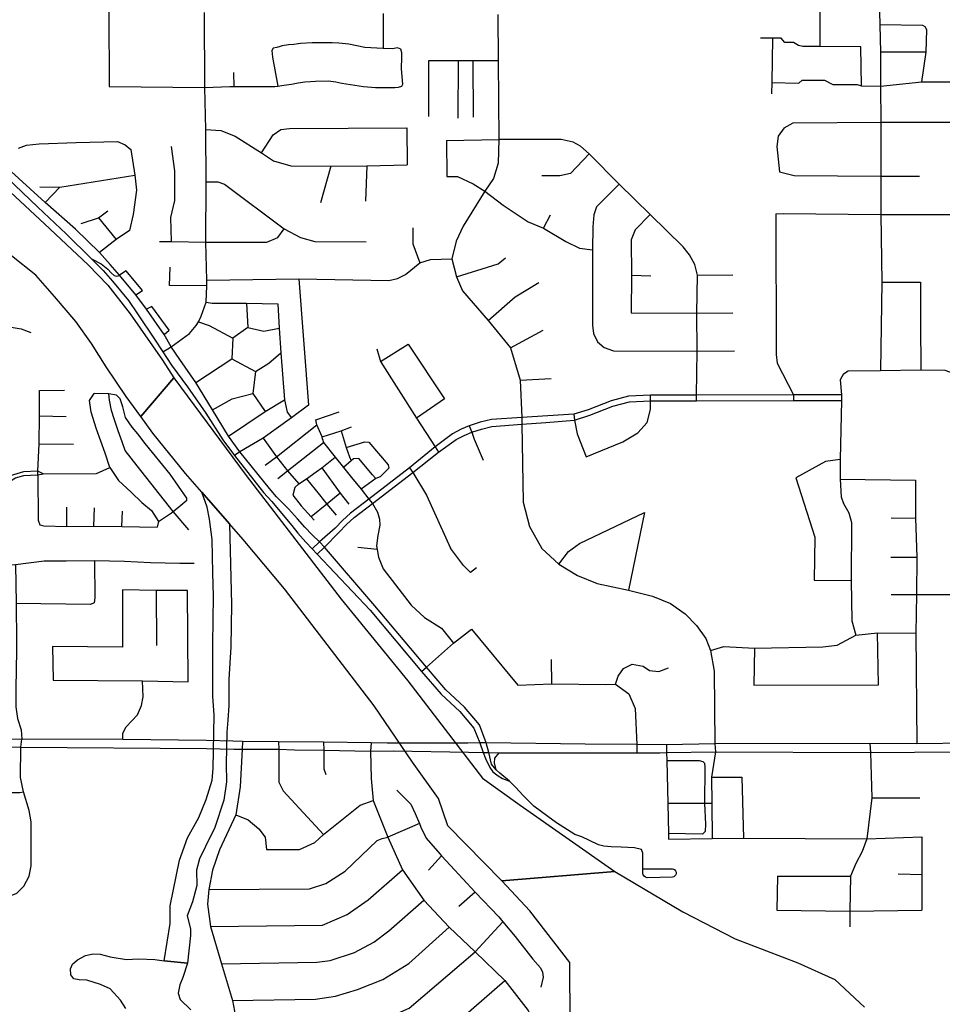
# Model space of a CAD drawing. Header units: millimetres. Extents: x 35 to 72953, y -43 to 70184.
# Tile 176 of 204: x 47997 to 50016, y 26875 to 29030. Entities that reach past the tile are written whole.
import ezdxf

# ---------------------------------------------------------------- set-up
doc = ezdxf.new("R2010")
doc.units = ezdxf.units.MM
for name, color, linetype in [('roads_2', 2, 'Continuous'), ('roads_3', 3, 'Continuous'), ('water', 7, 'Continuous')]:
    doc.layers.add(name, color=color, linetype=linetype)

msp = doc.modelspace()

# ---------------------------------------------------------------- linework, layer by layer
at = {"layer": 'roads_2'}
msp.add_lwpolyline([(48310.63, 28302.57), (48328.85, 28313.59), (48368.96, 28343.12), (48383.92, 28360.15), (48389.04, 28368.49), (48394.63, 28380.52), (48405.67, 28410.99), (48406.78, 28446.96), (48407.16, 28459.52), (48404.49, 28542.56), (48405.2, 28675.01), (48404.57, 28788.9), (48402.82, 28881.13), (48402.18, 29045.64)], dxfattribs=at)
at = {"layer": 'roads_3'}
for points in [[(48192.01, 29063.05), (48192.16, 29045.02), (48193.5, 28883.61)], [(49748.46, 29049.18), (49748.82, 28970.83)], [(48793.16, 29042.8), (48793.07, 28966.35)], [(49044.09, 29041.02), (49044.73, 28939.3), (49045.81, 28767.13), (49044.63, 28715.46), (49034.38, 28681.73), (49015.07, 28654), (48967.61, 28578.04), (48952.77, 28545.2), (48943.44, 28505.89), (48953.47, 28467.01), (48966.28, 28436.44), (49022.67, 28371.05), (49071.32, 28311.31), (49092.56, 28240.55), (49096.03, 28159.2), (49096.13, 28144.4), (49099.56, 27973.63), (49113.07, 27920.07), (49139.85, 27872.46), (49177.41, 27837.83), (49218.38, 27813.34), (49261.06, 27795.46), (49329.98, 27780.81), (49381.94, 27767.68), (49421.9, 27751.79), (49453.62, 27729.04), (49478.65, 27703.84), (49498.65, 27674.93), (49508.91, 27649.27), (49517.13, 27603.94), (49518.77, 27444.59)], [(49879.08, 29046.74), (49880.02, 29018.12), (49880.93, 28958.36), (49881.35, 28883.94), (49881.66, 28805.13), (49882.15, 28687.21), (49882.12, 28603.55), (49883.94, 28454.82), (49881.23, 28261.65)], [(49978.83, 29013.88), (49973.69, 29016.66), (49880.02, 29018.12)], [(49971.71, 28893.93), (49981.49, 28958.66), (49982.42, 29007.41), (49978.83, 29013.88)], [(49838.43, 28970.38), (49748.82, 28970.83), (49711.34, 28971.25), (49701.82, 28973.1), (49691.05, 28979.46), (49671.89, 28979.42), (49663.76, 28989.13), (49645.14, 28989.18), (49618.91, 28989.5)], [(49645.14, 28989.18), (49643.35, 28892.19), (49642.66, 28867.41)], [(48831.71, 28964.91), (48824.38, 28967.91), (48813.27, 28966.14), (48793.07, 28966.35), (48778.68, 28967.07), (48752.68, 28969.05), (48717.82, 28975.77), (48696.1, 28978.49), (48680.95, 28978.96), (48663.53, 28978.93), (48637.77, 28979.14), (48611.77, 28977.59), (48597.13, 28975.56), (48586.02, 28974.28), (48571.64, 28972.25), (48567.35, 28970.99), (48560.28, 28968.96), (48552.46, 28967.19), (48548.93, 28962.15), (48550.97, 28947.83), (48562.48, 28884.38)], [(48833.37, 28883.76), (48835.63, 28888.53), (48833.05, 28921.69), (48833.75, 28947.83), (48833.48, 28957.13), (48831.71, 28964.91)], [(49839.39, 28884.79), (49838.43, 28970.38)], [(49981.49, 28958.66), (49880.93, 28958.36)], [(48892.18, 28939.21), (48892.04, 28818.03)], [(49044.73, 28939.3), (48988.76, 28939.34), (48956.98, 28939.36), (48892.18, 28939.21)], [(48956.98, 28939.36), (48956.49, 28814.05)], [(48988.76, 28939.34), (48990.06, 28815.89)], [(48465.52, 28914.17), (48465.93, 28883.12)], [(48193.5, 28883.61), (48402.82, 28881.13)], [(48402.82, 28881.13), (48457.21, 28883.1), (48465.93, 28883.12), (48488.27, 28883.16), (48532.19, 28883.23), (48555.76, 28883.27), (48562.48, 28884.38)], [(48562.48, 28884.38), (48575.39, 28886.5), (48592.52, 28888.67), (48607.16, 28891.53), (48621.08, 28893.7), (48633.93, 28894.43), (48644.65, 28895.16), (48673.21, 28895.56), (48689.29, 28893.46), (48702.15, 28890.63), (48721.08, 28887.83), (48750.05, 28883.36), (48776.05, 28880.89), (48801.81, 28881.19), (48818.22, 28881.47), (48826.3, 28882.24), (48833.37, 28883.76)], [(49643.35, 28892.19), (49702.79, 28890.85), (49709.58, 28897.14), (49758.7, 28897.05), (49777.1, 28888.06), (49830.05, 28887.96), (49839.39, 28884.79), (49881.35, 28883.94), (49971.71, 28893.93), (50301.08, 28893.92)], [(48526.78, 28737.89), (48552.28, 28777.53), (48568.56, 28789.27), (48587.57, 28791.58), (48844.29, 28792.88)], [(48844.29, 28792.88), (48845.54, 28712.23)], [(49670.41, 28793.24), (49657.15, 28774.99), (49654.29, 28752.31), (49660.54, 28696.91), (49692.36, 28688.3), (49882.15, 28687.21), (49966.38, 28687.33)], [(49670.41, 28793.24), (49690.13, 28803.92), (49881.66, 28805.13), (50099.34, 28805.31), (50124.57, 28801.01), (50143.23, 28794.6), (50191.34, 28764.54), (50219.2, 28748.9), (50244.47, 28730.08), (50263.93, 28710.09), (50346.23, 28594.8), (50363.22, 28584.21), (50452.29, 28555.01), (50484.06, 28553.99), (50565.81, 28554.75), (50584.43, 28552.28), (50665.81, 28508.71), (50684.07, 28502.55), (50812.69, 28500.45), (50828.11, 28500.13), (51162.66, 28497)], [(48404.57, 28788.9), (48437.64, 28786.97), (48469.21, 28774.73), (48526.78, 28737.89), (48552.5, 28720.7), (48590.76, 28710.05), (48678.23, 28709.2), (48757.3, 28710.06), (48845.54, 28712.23)], [(47994.64, 28748.68), (48012.33, 28754.93), (48040.34, 28757.97), (48121.12, 28760.72), (48211.14, 28762.84), (48228.46, 28755.83)], [(48228.46, 28755.83), (48240.44, 28745.75), (48249.63, 28689.34), (48253.25, 28656.54), (48245.78, 28603.26), (48237.56, 28568.21), (48208.41, 28548.39), (48171.96, 28519.75)], [(48329.61, 28543.99), (48328.41, 28597), (48336.99, 28633.67), (48336.68, 28698.77), (48329.76, 28751.82)], [(48931.66, 28765.49), (49045.81, 28767.13)], [(48931.66, 28765.49), (48932.37, 28686.47), (48955.38, 28686.59), (48990.01, 28670.25), (49015.07, 28654), (49055.24, 28623.4), (49110.41, 28586.97), (49143.63, 28573.38), (49192.93, 28544.14), (49222.3, 28529.51), (49250.8, 28526.16)], [(49478.89, 28195.04), (49478.87, 28207.49), (49480, 28304.33), (49479.15, 28386.97), (49480.66, 28470.3), (49474.58, 28493.93), (49463.19, 28515.07), (49449.41, 28532.56), (49377.39, 28603.32), (49309.19, 28669.86), (49243.83, 28736.14), (49225.01, 28752.91), (49208.84, 28761.61), (49182.19, 28767.15), (49045.81, 28767.13)], [(49243.83, 28736.14), (49202.79, 28693.12), (49179.52, 28688.02), (49140.34, 28687.97)], [(48053.39, 28629.43), (47962.4, 28712.2)], [(48678.23, 28709.2), (48655.64, 28628.58)], [(48757.3, 28710.06), (48754.12, 28632.08)], [(47951.69, 28700.09), (48037.01, 28619.07), (48099.17, 28560.99), (48154.65, 28506)], [(48041.15, 28664.11), (48085.11, 28663.23), (48249.63, 28689.34)], [(48053.39, 28629.43), (48085.11, 28663.23)], [(48405.2, 28675.01), (48431.04, 28674.46), (48445.43, 28669.37), (48575.99, 28571.79)], [(49309.19, 28669.86), (49260.01, 28620.22), (49253.57, 28602.35), (49251.87, 28575.97), (49250.8, 28526.16), (49250.89, 28361.3), (49252.9, 28343.03), (49261.53, 28324.24)], [(48171.96, 28519.75), (48119.35, 28570.95), (48053.39, 28629.43)], [(48132.14, 28583.19), (48169.71, 28596.2), (48189.98, 28610.95)], [(48169.71, 28596.2), (48208.41, 28548.39)], [(49143.63, 28573.38), (49159.28, 28602.5)], [(49377.39, 28603.32), (49344.48, 28569.65), (49335.43, 28547.45), (49336.37, 28470.33), (49335.58, 28387.82)], [(49652.07, 28604.78), (49668.27, 28605.34), (49882.12, 28603.55), (50053.79, 28603.29)], [(49652.07, 28604.78), (49652.67, 28296.89), (49655.21, 28277.7), (49690.87, 28208.33)], [(48303.17, 28543.77), (48329.61, 28543.99), (48404.49, 28542.56), (48538.5, 28543.01), (48562.6, 28553.07), (48575.99, 28571.79)], [(48575.99, 28571.79), (48611.94, 28552.9), (48642.97, 28544.12), (48755.52, 28543.27)], [(48857.75, 28573.89), (48857.96, 28539.15), (48873.4, 28497.68)], [(48328.85, 28313.59), (48313.75, 28340.35), (48275.11, 28396.26), (48251.77, 28427.27), (48215.98, 28470.23), (48195.28, 28494.03), (48171.96, 28519.75)], [(48154.65, 28506), (48179.91, 28480.51), (48200.33, 28457.04), (48235.66, 28414.63), (48255.05, 28385.95), (48292.75, 28330.43), (48310.63, 28302.57)], [(48154.65, 28506), (48175.47, 28495.11), (48190.36, 28483.63), (48197.34, 28475.3), (48204.37, 28469.83), (48207.18, 28468.63), (48209.65, 28468.36), (48212.83, 28468.83), (48215.98, 28470.23)], [(48407.16, 28459.52), (48608.5, 28462.29), (48805.59, 28458.75), (48824.22, 28462.96), (48841.52, 28471.57), (48873.4, 28497.68), (48896.7, 28504.64), (48943.44, 28505.89)], [(48953.47, 28467.01), (49044.27, 28494.89), (49060.42, 28508.08)], [(48251.77, 28427.27), (48266.41, 28437.11), (48230.45, 28479.77), (48215.98, 28470.23)], [(48325.12, 28447.47), (48326.63, 28487.88)], [(49336.37, 28470.33), (49378.89, 28468.75)], [(49480.66, 28470.3), (49558.38, 28470.89)], [(48406.78, 28446.96), (48325.12, 28447.47)], [(48608.5, 28462.29), (48629.67, 28185.88), (48592.45, 28158.08), (48530.42, 28113.67), (48479.22, 28083.94), (48467.51, 28075.4)], [(49022.67, 28371.05), (49081.99, 28422.68), (49133.76, 28454.1)], [(49883.94, 28454.82), (49968.76, 28454.98), (49968.93, 28366.31), (49969.66, 28263.16)], [(48405.67, 28410.99), (48418.5, 28409.25), (48493.42, 28409.35), (48562.14, 28407.95)], [(48493.42, 28409.35), (48497.01, 28355.82), (48463.68, 28332.86)], [(48562.14, 28407.95), (48564.99, 28354.2), (48568.99, 28300.42), (48576.94, 28197.33), (48582.98, 28170.6), (48592.45, 28158.08)], [(48313.75, 28340.35), (48324.4, 28349.96), (48286.55, 28401.55), (48275.11, 28396.26)], [(49335.58, 28387.82), (49479.15, 28386.97), (49557.84, 28388.12)], [(47909.03, 28368.33), (48000.52, 28352.99), (48022.07, 28345.3)], [(48389.04, 28368.49), (48412.21, 28359.97), (48463.68, 28332.86)], [(48497.01, 28355.82), (48531.34, 28348.04), (48564.99, 28354.2)], [(49071.32, 28311.31), (49143.19, 28350.26)], [(48463.68, 28332.86), (48461.5, 28287.34)], [(48786.64, 28281.62), (48847.4, 28319.6), (48927.27, 28200.13), (48865.94, 28157.6)], [(49261.53, 28324.24), (49276.84, 28312.28), (49296.7, 28304.62), (49480, 28304.33), (49561.39, 28304.65)], [(48310.63, 28302.57), (48329.8, 28273.37), (48364.61, 28225.76), (48404.39, 28168.44), (48442.01, 28110.04), (48467.51, 28075.4)], [(48479.22, 28083.94), (48454.09, 28118.07), (48419.08, 28175.67), (48382.62, 28235.59), (48348.06, 28286.1), (48328.85, 28313.59)], [(48513.48, 28259.39), (48542.44, 28277.55), (48568.99, 28300.42)], [(48778.66, 28309.06), (48786.64, 28281.62), (48865.94, 28157.6), (48906.37, 28094.37)], [(48382.62, 28235.59), (48461.5, 28287.34)], [(48461.5, 28287.34), (48513.48, 28259.39)], [(48513.48, 28259.39), (48507.87, 28211.33), (48534.95, 28172)], [(49800.43, 28254.72), (49793.19, 28241.43), (49795.58, 28208.57), (49795.61, 28196.12), (49793.21, 28066.67), (49793.24, 28023.63), (49795.21, 27984.96), (49800.11, 27970.62), (49812.07, 27950.07), (49817.61, 27928.8), (49817.14, 27802.25), (49818.62, 27713.58), (49827.12, 27682.37)], [(49800.43, 28254.72), (49810.39, 28261.14), (49881.23, 28261.65), (49969.66, 28263.16), (50022.32, 28262.79), (50066.39, 28246.34), (50114.24, 28244.87), (50457.73, 28244.07), (50578.08, 28243.65), (50803.41, 28242.31), (50814.04, 28243.04), (50828.91, 28242.12)], [(49092.56, 28240.55), (49160.83, 28243.92)], [(48036.8, 28033.23), (48037.2, 28041.31), (48039.88, 28101.15), (48040.41, 28162.21), (48040.9, 28217.88), (48095.41, 28218.76)], [(48194.61, 28049.45), (48184.22, 28080.98), (48165.48, 28133.18), (48153.78, 28170.4), (48150.18, 28196.23), (48160.27, 28211.34)], [(48301.48, 27931.37), (48329.64, 27950.24), (48333.12, 27953.01), (48350.31, 27966.71), (48363.44, 27978.14), (48363.17, 27982.29), (48326.7, 28034.86), (48272.05, 28102.13), (48256.07, 28123.25), (48243.18, 28137.98), (48228.6, 28159.11), (48222.96, 28181.92), (48217.06, 28199.73), (48208.93, 28207.51), (48192.71, 28210.54), (48160.27, 28211.34)], [(48367.21, 27913.26), (48333.12, 27953.01), (48254.53, 28053.08), (48228.46, 28086.72), (48221.72, 28105.63), (48212.72, 28129.84), (48204.01, 28155.98), (48198.66, 28174.35), (48193.87, 28196.61), (48192.71, 28210.54)], [(48419.08, 28175.67), (48462.16, 28200.1), (48507.87, 28211.33)], [(49795.58, 28208.57), (49690.87, 28208.33), (49478.87, 28207.49), (49377.78, 28207.6), (49330.02, 28205.45), (49291.76, 28195.52), (49241.29, 28175.81), (49209.85, 28166.15), (49096.03, 28159.2), (49030.23, 28154.2), (49005.13, 28149.06), (48980.86, 28140.57), (48963.58, 28133.68), (48944.83, 28123.19), (48906.37, 28094.37), (48850.24, 28048.4), (48761.61, 27980.33), (48721.26, 27949.72), (48703.89, 27933.48), (48687.48, 27916.56), (48653.42, 27886.5)], [(49690.87, 28208.33), (49690.92, 28195.88)], [(48454.09, 28118.07), (48534.95, 28172), (48576.94, 28197.33)], [(48664.64, 27875.09), (48696.13, 27907.57), (48712.68, 27924.61), (48729.36, 27940.22), (48769.22, 27970.46), (48857.98, 28038.62), (48913.59, 28083.16), (48952.51, 28110.61), (48969.92, 28119.34), (48986.7, 28127.13), (49008.3, 28133.39), (49030.7, 28139.3), (49096.13, 28144.4), (49149.11, 28147.87), (49211.91, 28153.27), (49245.43, 28164.06), (49295.64, 28183.67), (49331.9, 28193.08), (49378.05, 28195.16), (49478.89, 28195.04), (49690.92, 28195.88), (49795.61, 28196.12)], [(49209.85, 28166.15), (49211.91, 28153.27), (49217.29, 28123.38), (49236.9, 28072.65), (49317.13, 28105.53), (49350.37, 28125.18), (49370.65, 28148.12), (49377.91, 28176.71), (49378.05, 28195.16), (49377.78, 28207.6)], [(48645.36, 28154.09), (48696.24, 28171.15)], [(48040.41, 28162.21), (48099.1, 28161.3)], [(48660.07, 28111.59), (48659.03, 28116.27), (48647.85, 28142.66), (48645.36, 28154.09)], [(48534.79, 28054.79), (48559.63, 28072.77), (48647.85, 28142.66)], [(48659.03, 28116.27), (48700.62, 28129.58), (48723.73, 28138.21)], [(48700.62, 28129.58), (48712.07, 28093.53), (48719.14, 28072.84), (48722.93, 28064.42)], [(48980.86, 28140.57), (48986.7, 28127.13), (48992.01, 28111.49), (49011.54, 28065.21)], [(48039.88, 28101.15), (48115.35, 28100.88)], [(48530.42, 28113.67), (48559.63, 28072.77), (48583.4, 28042.41), (48608.03, 28013.76)], [(48562.67, 28025.67), (48583.4, 28042.41), (48662.48, 28104.24)], [(48660.07, 28111.59), (48662.48, 28104.24), (48687.88, 28072.1), (48705.99, 28049.75), (48723.72, 28027.88), (48744.4, 28001.82), (48761.61, 27980.33), (48769.22, 27970.46), (48780.75, 27951.67), (48784.66, 27936.57), (48785.25, 27923.57), (48780.82, 27900.38), (48778.17, 27878.08), (48779.63, 27870.36), (48782.89, 27853.15), (48793.02, 27827.96), (48853.93, 27747.83), (48883, 27721.11), (48920.82, 27697.94), (48946.43, 27665.37)], [(48712.07, 28093.53), (48752.85, 28105.77), (48761.5, 28104.76), (48803.6, 28055.35), (48805.15, 28048.17), (48786.26, 28028.73), (48776.78, 28025.63), (48769.41, 28033.29), (48739.48, 28068.98), (48727.94, 28068.74), (48722.93, 28064.42), (48705.99, 28049.75)], [(48653.42, 27886.5), (48637.78, 27902.17), (48621.4, 27919.18), (48605.31, 27937.37), (48585.52, 27958.8), (48559.74, 27985.09), (48544.17, 28003.66), (48479.22, 28083.94)], [(48906.37, 28094.37), (48913.59, 28083.16)], [(48467.51, 28075.4), (48530.71, 27995.01), (48548.95, 27974.81), (48573.67, 27944.91), (48592.65, 27922.82), (48606.39, 27905.63), (48623.95, 27885.95), (48637.24, 27871.25)], [(48608.03, 28013.76), (48625.1, 28024.43), (48645.85, 28039.7), (48658.71, 28049.07), (48687.88, 28072.1)], [(49793.21, 28066.67), (49760.66, 28062.36), (49695.76, 28026.58), (49737.38, 27896.92), (49736.01, 27802.97), (49817.14, 27802.25)], [(48037.2, 28041.31), (48005.54, 28040.06), (47976.72, 28031.41), (47966.99, 28025), (47954.43, 28019.92), (47928.67, 28019.87), (47893.5, 28020.96), (47832.95, 28022.75), (47771.94, 28027.69), (47747.67, 28027.21), (47725.78, 28025.19), (47706.48, 28019.55), (47645.66, 28001.01), (47603.39, 27988.43), (47586.91, 27983.75)], [(48048.59, 28035.56), (48037.2, 28041.31)], [(48048.59, 28035.56), (48165.31, 28036.25), (48194.61, 28049.45), (48213.73, 28021.02), (48241.2, 27995.63), (48264.72, 27972.96), (48286, 27955.73), (48301.48, 27931.37), (48297.93, 27919.03)], [(48658.71, 28049.07), (48698.91, 27993.58), (48706.9, 27983.12), (48717.51, 27969.58)], [(48850.24, 28048.4), (48857.98, 28038.62), (48887.9, 27988.9), (48939.83, 27872.96)], [(47588.47, 27973.47), (47606.39, 27978.42), (47647.38, 27991.19), (47707.79, 28008.21), (47727.77, 28014.88), (47748.26, 28016.77), (47771.98, 28017.41), (47834.05, 28011.75), (47893.87, 28010.33), (47928.52, 28009.41), (47957.23, 28011.52), (47967.45, 28015.19), (47975.33, 28019.09), (47988.26, 28026.64), (48006.61, 28031.91), (48020.79, 28033.03), (48036.8, 28033.23)], [(48036.8, 28033.23), (48048.59, 28035.56)], [(48036.8, 28033.23), (48037.56, 27934.13), (48041.12, 27924.03), (48050.07, 27921.75), (48100.74, 27920.58), (48159.54, 27921.13), (48221.28, 27920.15), (48297.93, 27919.03)], [(48625.1, 28024.43), (48653.36, 27989.42), (48669.79, 27969.51), (48689.8, 27944.93)], [(48776.78, 28025.63), (48744.4, 28001.82)], [(49793.24, 28023.63), (49958.1, 28022.09)], [(49958.1, 28022.09), (49958.11, 27938.52), (49960.56, 27853.54), (49960.01, 27771.86), (49958.83, 27687.15), (49960.95, 27444.97)], [(48608.03, 28013.76), (48599.55, 28005.63), (48595.45, 27989.25)], [(48698.91, 27993.58), (48669.79, 27969.51), (48635.27, 27941.66)], [(48595.45, 27989.25), (48613.16, 27965.82), (48635.27, 27941.66), (48641.56, 27933.86)], [(48100.74, 27920.58), (48100.44, 27962.57)], [(48159.54, 27921.13), (48160.87, 27961.06)], [(48221.28, 27920.15), (48222.33, 27954.17)], [(49177.41, 27837.83), (49198.49, 27865.37), (49222.48, 27883.07), (49365.09, 27951.14)], [(49365.09, 27951.14), (49329.98, 27780.81)], [(49904.23, 27939.19), (49958.11, 27938.52)], [(48653.42, 27886.5), (48637.24, 27871.25)], [(48887.45, 27612.33), (48774.71, 27746.55), (48664.64, 27875.09), (48653.42, 27886.5)], [(48637.24, 27871.25), (48648.04, 27859.86), (48764.03, 27737.53), (48876.77, 27603.33)], [(48648.04, 27859.86), (48664.64, 27875.09)], [(48779.63, 27870.36), (48737.46, 27874.06)], [(48996.76, 27830.04), (48984.08, 27819.8), (48968.64, 27834.84), (48939.83, 27872.96)], [(47590.75, 27827.09), (47607.84, 27825.58), (47631.36, 27827.68), (47680.83, 27832.14), (47704.4, 27833.2), (47743.51, 27833.01), (47921.66, 27832.47), (47987.96, 27837.32), (48050.59, 27845.08), (48099.31, 27845.16), (48160.85, 27845.99), (48226.42, 27844.65), (48283.94, 27841.84), (48348.05, 27840.12), (48379.55, 27839.8)], [(48160.85, 27845.99), (48162.09, 27763.97), (48160.27, 27753.04)], [(49904.01, 27853.23), (49960.56, 27853.54)], [(47987.96, 27837.32), (47989.56, 27751.65), (47990.44, 27667.44), (47989.37, 27589.21), (47989.29, 27584.21), (47988.88, 27525.68), (47992.54, 27500.42), (48000.36, 27475.18), (48001.83, 27454.69)], [(48222.39, 27781.82), (48222.22, 27656.57), (48069.34, 27657.57), (48070.45, 27583.88), (48265.94, 27582.52)], [(48364.57, 27780.35), (48296.05, 27779.99), (48222.39, 27781.82)], [(48265.94, 27582.52), (48366.11, 27580.5), (48364.57, 27780.35)], [(48296.05, 27779.99), (48296.61, 27660.22)], [(49904.92, 27771.81), (49960.01, 27771.86), (50058.48, 27771.89), (50120.11, 27772.16), (50135.77, 27780.77)], [(48160.27, 27753.04), (48152.22, 27749.74), (47989.56, 27751.65)], [(48876.77, 27603.33), (48887.45, 27612.33), (48946.43, 27665.37), (48986.3, 27695.88)], [(48986.3, 27695.88), (49087.37, 27573.15), (49162, 27575.88), (49279.6, 27574.85), (49301.53, 27575.24), (49330.36, 27554.37), (49344.62, 27521.68), (49348.07, 27443.5), (49348.13, 27425.17)], [(49508.91, 27649.27), (49538.73, 27657.79), (49605.46, 27654.24), (49755.29, 27657.05), (49786.13, 27660.36), (49827.12, 27682.37), (49874.69, 27687.67), (49958.83, 27687.15)], [(49605.46, 27654.24), (49604.14, 27572.94), (49876.8, 27573.69), (49874.69, 27687.67)], [(49162, 27575.88), (49161.27, 27629.18)], [(49018.6, 27446.75), (49003.52, 27486.19), (48971.08, 27525.11), (48930.24, 27562.82), (48887.45, 27612.33)], [(49301.53, 27575.24), (49307.16, 27593.12), (49318.63, 27609.55), (49337.75, 27619.19), (49361.98, 27614.4), (49375.52, 27605.37), (49396.31, 27602.89), (49417.1, 27611.21)], [(48876.77, 27603.33), (48920.13, 27553.13), (48960.88, 27515.52), (48991.25, 27479.07), (49004.04, 27446.86)], [(48223.35, 27453.88), (48223.4, 27468.25), (48230.46, 27482.25), (48255.34, 27508.26), (48264.2, 27528.63), (48267.76, 27547.75), (48265.94, 27582.52)], [(47594.37, 27242.46), (47610.05, 27243.75), (47693.39, 27241.87), (47717.16, 27237.88), (47734.14, 27228.45), (47747.66, 27214.79), (47756.47, 27194.1), (47760.5, 27167.02), (47766.59, 27144.64), (47780.04, 27129.39), (47800.23, 27114.35), (47823.94, 27105.76), (47952.18, 27106.93), (47971.18, 27109.68), (47990.91, 27117.81), (48006.8, 27133.09), (48018.33, 27155.42), (48022.47, 27177.98), (48022.61, 27274.09), (48018.27, 27298.69), (48005.96, 27339.92), (47999.21, 27370.9), (47999.84, 27437.39), (48001.83, 27454.69)], [(48406.45, 27452.2), (48223.35, 27453.88), (48001.83, 27454.69), (47848.43, 27454.17)], [(44382.46, 27452.47), (44400.23, 27450.94), (44481.22, 27443.99), (44666.58, 27440.2), (44789.13, 27439.01), (45045.32, 27438.03), (45164.83, 27437.81), (45177.63, 27437.41), (45211.48, 27438.7), (45523.22, 27440.5), (45585.77, 27437.89), (45979.58, 27438.98), (45999.78, 27438.59), (46351.02, 27440.34), (46390.28, 27440.37), (46407.53, 27440.36), (46800.13, 27440.41), (47120.38, 27440.68), (47590.91, 27437.94), (47608.03, 27437.83), (47848.46, 27437.94), (47911.5, 27437.97), (47999.84, 27437.39), (48405.9, 27434.72)], [(48405.9, 27434.72), (48465.78, 27433.02)], [(48463.82, 27450.65), (48406.45, 27452.2)], [(48484.85, 27449.8), (48484.04, 27432.98), (48480.06, 27350.66), (48470.19, 27289.12), (48434.84, 27212.7), (48419.22, 27168.23), (48411.53, 27126.23), (48408.55, 27093.46), (48414.83, 27045.19), (48438.94, 26962.95), (48462.77, 26883.2), (48478.21, 26801.3)], [(48801.54, 27446.12), (48766.41, 27447.08), (48662.35, 27448.11), (48564.01, 27448.95), (48484.85, 27449.8), (48463.82, 27450.65)], [(48465.78, 27433.02), (48484.04, 27432.98), (48564.33, 27432.76), (48598.89, 27431.91), (48662.86, 27430.71), (48765.18, 27428.9), (48815.54, 27429.6)], [(48564.01, 27448.95), (48564.33, 27432.76), (48564.66, 27360.95), (48574.03, 27342.08), (48662.1, 27246.26)], [(48662.35, 27448.11), (48662.86, 27430.71), (48663.17, 27390.28), (48667.28, 27377.67)], [(48766.41, 27447.08), (48765.18, 27428.9), (48766.35, 27369.12), (48770.92, 27320.79), (48802.7, 27240.31), (48834.82, 27168.58), (48881.81, 27102.49), (48937.41, 27043.78), (48994.35, 26989.47), (49059.18, 26926.7), (49110.04, 26860.76), (49148.51, 26783.78), (49175.74, 26714.51), (49185.45, 26668.33), (49191.22, 26620.6)], [(48978.4, 27446.26), (48801.54, 27446.12)], [(50810.77, 27446.26), (50461.56, 27442.46), (50168.75, 27444.59), (50073.57, 27446.26), (49960.95, 27444.97), (49858.02, 27445.27), (49518.77, 27444.59), (49412.88, 27442.83), (49348.07, 27443.5), (49235.19, 27444.16), (49018.6, 27446.75), (49004.04, 27446.86), (48978.4, 27446.26)], [(49004.04, 27446.86), (49011.89, 27425.74)], [(49024.32, 27425.49), (49018.6, 27446.75)], [(49412.88, 27442.83), (49413.08, 27425.51), (49413.47, 27408.22), (49415.54, 27313.83), (49416.98, 27248.43), (49417.25, 27236.24)], [(49518.77, 27444.59), (49520.06, 27427.28), (49511.43, 27371.95), (49511.93, 27314.28), (49512.61, 27237.54)], [(49858.02, 27445.27), (49859.29, 27425.53), (49862.13, 27326.85), (49851.68, 27236.7), (49840.83, 27208.73), (49827.01, 27182.57), (49815.76, 27154.81), (49814, 27078.12), (49814.42, 27044.5)], [(48815.54, 27429.6), (48979.93, 27426.3)], [(48979.93, 27426.3), (49011.89, 27425.74), (49024.32, 27425.49)], [(49011.89, 27425.74), (49016.98, 27412.49), (49026.05, 27393.2), (49032.71, 27383.43), (49044.68, 27374.72), (49054, 27368.92), (49069.42, 27362.86)], [(49024.32, 27425.49), (49046.54, 27425.12), (49073, 27424.68), (49348.13, 27425.17), (49398.34, 27425.26), (49413.08, 27425.51), (49520.06, 27427.28), (49859.29, 27425.53), (50051.78, 27427.15), (50094.98, 27427.5), (50170.6, 27428.14), (50599.38, 27425.26), (50811.43, 27425.74), (50827.34, 27424.8)], [(49069.42, 27362.86), (49048.4, 27380.55), (49040.45, 27388.02), (49030.26, 27400.17), (49024.32, 27425.49)], [(49040.45, 27388.02), (49036.75, 27402.98), (49037.45, 27413.33), (49046.54, 27425.12)], [(49413.47, 27408.22), (49484.28, 27408.09), (49492.46, 27405.67), (49495.74, 27402.69), (49496.84, 27392.65), (49495.9, 27314.21), (49498.43, 27269.21), (49497.37, 27252.93), (49491.93, 27246.95), (49416.98, 27248.43)], [(49511.43, 27371.95), (49578.1, 27371.52)], [(49578.1, 27371.52), (49581.23, 27238.07)], [(49360.93, 27205.45), (49358.53, 27213.69), (49342.92, 27217.02), (49313.42, 27218.27), (49292, 27218.99), (49276.02, 27220.45), (49264, 27223.42), (49244.43, 27233.11), (49227.69, 27240.94), (49212.46, 27245.96), (49172.2, 27272.06), (49153.02, 27285.5), (49122.91, 27308.44), (49098.44, 27332.52), (49083, 27349.33), (49069.42, 27362.86)], [(47820.4, 27337.76), (47925.63, 27337.93), (47965.1, 27338), (47973.74, 27338.01), (47997.42, 27338.43), (48005.96, 27339.92)], [(48823.04, 27343.14), (48853.59, 27312.57), (48863.14, 27292.27), (48872.12, 27270.12), (48875.21, 27262.5), (48886.72, 27238.04), (48916.71, 27203.85), (48920.66, 27199.51), (48939.97, 27178.29), (48994.33, 27120.21), (49045.61, 27066.02), (49054.54, 27055.46), (49082.05, 27022.93), (49120.46, 26973.17), (49137.27, 26954.28), (49141.2, 26945.1), (49142.9, 26933.98), (49137.63, 26911.97)], [(49862.13, 27326.85), (49967.01, 27326.52)], [(48470.19, 27289.12), (48497.51, 27278.05), (48520.93, 27258.56), (48534.47, 27240.14), (48537.31, 27213.57), (48609.8, 27213.68), (48643.17, 27228.75), (48662.1, 27246.26), (48742.71, 27310.81), (48770.92, 27320.79)], [(49511.93, 27314.28), (49495.9, 27314.21), (49415.54, 27313.83)], [(48872.12, 27270.12), (48802.7, 27240.31)], [(48411.53, 27126.23), (48631.97, 27127.01), (48667.55, 27138.92), (48709.72, 27165.82), (48779.75, 27232.91), (48790.92, 27237.36), (48802.7, 27240.31)], [(49417.25, 27236.24), (49512.61, 27237.54), (49581.23, 27238.07), (49851.68, 27236.7), (49971.36, 27241.16)], [(49971.36, 27241.16), (49971.46, 27158.53), (49971.36, 27080.83)], [(48920.66, 27199.51), (48891.88, 27168.18)], [(49361.1, 27170.86), (49360.93, 27205.45)], [(48414.83, 27045.19), (48659.85, 27048.13), (48714.36, 27071.44), (48759.89, 27103.38), (48834.82, 27168.58)], [(49361.1, 27170.86), (49425.95, 27171.22), (49428.74, 27170.37), (49431.13, 27168.71), (49432.88, 27166.39), (49433.82, 27163.65), (49433.86, 27160.75), (49433, 27157.98), (49431.32, 27155.61), (49428.98, 27153.88), (49426.22, 27152.94), (49370.55, 27151.66), (49366.93, 27152.87), (49363.89, 27155.16), (49361.76, 27158.3), (49360.75, 27161.97), (49361.1, 27170.86)], [(49655.62, 27155.05), (49654.18, 27080.74)], [(49655.62, 27155.05), (49815.76, 27154.81)], [(49919.86, 27159.84), (49971.46, 27158.53)], [(48994.33, 27120.21), (48958.59, 27088.69)], [(48438.94, 26962.95), (48647.77, 26967.01), (48677.19, 26970.81), (48729.96, 26987.81), (48772.22, 27010.63), (48805.17, 27035.32), (48881.81, 27102.49)], [(49654.18, 27080.74), (49814, 27078.12), (49971.36, 27080.83)], [(49054.54, 27055.46), (48994.35, 26989.47)], [(48462.77, 26883.2), (48644.98, 26885.83), (48688.87, 26892.65), (48736.4, 26906.9), (48792.36, 26928.71), (48848.81, 26964.11), (48937.41, 27043.78)], [(48478.21, 26801.3), (48499.11, 26803.23), (48598.84, 26803.15), (48651.11, 26805.5), (48712.77, 26814.69), (48776.88, 26834.05), (48849.56, 26866.04), (48994.35, 26989.47)], [(48482.1, 26713.72), (48648.16, 26718.36), (48725.81, 26729.04), (48787.2, 26746.3), (48842.1, 26767.16), (48893.75, 26794.43), (48968.88, 26848), (49059.18, 26926.7)]]:
    msp.add_lwpolyline(points, dxfattribs=at)
at = {"layer": 'water'}
for points in [[(47816.78, 28800.67), (48051.73, 28582.92), (48146.89, 28493.39), (48190.26, 28448.62), (48239.43, 28386.09), (48309.76, 28284.17), (48334.37, 28245.45), (48262.78, 28160.95), (48230.4, 28204.98), (48186.34, 28269.52), (48154.58, 28321.15), (48120.25, 28368.98), (48073.62, 28423.62), (48032.83, 28470.68), (47979.12, 28512.4)], [(49202.13, 26832.91), (49201.15, 26966.14), (49114.15, 27078.94), (49052.48, 27145.16), (49299.84, 27165.06), (49299.84, 27165.06), (49448.83, 27076.73), (49562.98, 27017.58), (49700.49, 26965.07), (49780.96, 26928.94), (49846.51, 26868.61)], [(48229.77, 26865.7), (48218.05, 26884), (48195.75, 26908.18), (48174.02, 26917.96), (48144.51, 26927.73), (48127.26, 26928.35), (48115.57, 26930.29), (48109.43, 26938.8), (48108.86, 26952.53), (48112.73, 26962.36), (48123.85, 26972.2), (48141.08, 26981.38), (48158.33, 26985.35), (48173.35, 26984.71), (48173.35, 26984.71), (48195.63, 26978.2), (48231.26, 26972.38), (48257.41, 26974.38), (48293.03, 26972.48), (48313.56, 26970.07), (48342.58, 26966.67), (48357.05, 26965.39), (48364.56, 26964.67), (48354.32, 26933.32), (48347.66, 26917.6), (48344.36, 26899.27), (48348.83, 26884.88), (48372.25, 26862.67)]]:
    msp.add_lwpolyline(points, dxfattribs=at)
for points in [[(48334.37, 28245.45), (48492.89, 28032.1), (48700.84, 27761.34), (48846.91, 27582.31), (49010.17, 27369.2), (49092.81, 27310.75), (49299.84, 27165.06), (49052.48, 27145.16), (48934.68, 27265.33), (48914.21, 27324.77), (48856.89, 27404.79), (48773.38, 27527.96), (48576.61, 27783.87), (48486.44, 27892.15), (48456.48, 27926.42), (48396.24, 27995.36), (48360.5, 28036.25), (48288.96, 28124.46), (48262.78, 28160.95), (48334.37, 28245.45)], [(48313.56, 26970.07), (48326.76, 27051.53), (48326.7, 27090.34), (48346.98, 27189.73), (48364.72, 27238.67), (48389.07, 27283.74), (48405.51, 27322.58), (48418.64, 27365.29), (48420.57, 27390.91), (48423.01, 27507.36), (48420.3, 27549.28), (48420.11, 27662.61), (48421.25, 27768.18), (48419.84, 27818.64), (48418.39, 27891.6), (48413.04, 27936.62), (48407.71, 27963), (48396.24, 27995.36), (48456.48, 27926.42), (48460.88, 27749.63), (48459.72, 27657.25), (48455.23, 27585.82), (48455.33, 27528.38), (48452.73, 27496.55), (48450.8, 27470.15), (48449.6, 27401.06), (48450.33, 27361.47), (48443.8, 27321.1), (48424.76, 27261.29), (48404.36, 27220.12), (48390.55, 27192.92), (48384.65, 27168.07), (48384.71, 27134.69), (48375.53, 27098.97), (48363.7, 27067.9), (48371.01, 27039.96), (48371.04, 27025.21), (48364.56, 26964.67), (48357.05, 26965.39), (48342.58, 26966.67), (48313.56, 26970.07)]]:
    msp.add_lwpolyline(points, close=True, dxfattribs=at)

doc.saveas('drawing.dxf')
